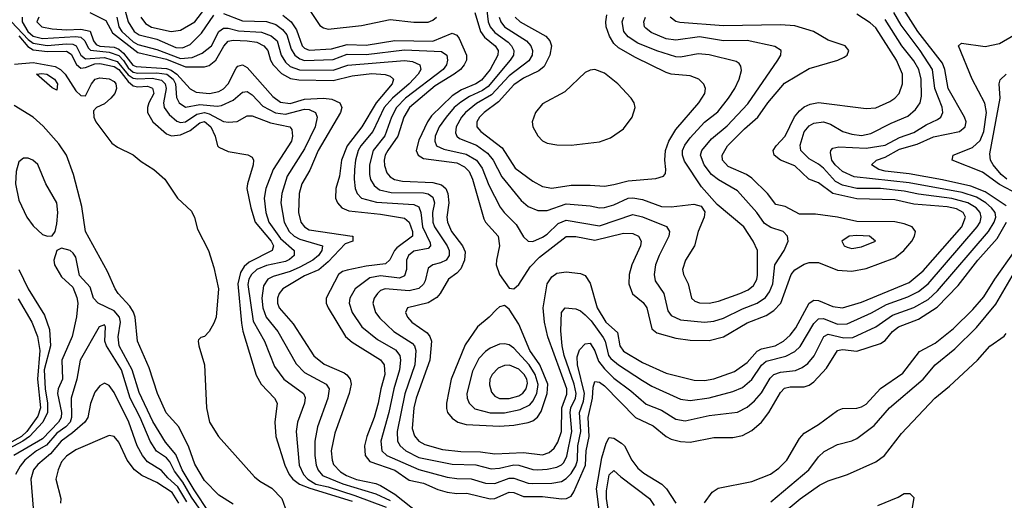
# Model space of a CAD drawing. Header units: inches. Extents: x 1308407 to 1441228, y 959628 to 1036311.
# Tile 141 of 256: x 1325274 to 1329410, y 1007282 to 1009299. Entities that reach past the tile are written whole.
import ezdxf

# ---------------------------------------------------------------- set-up
doc = ezdxf.new("R2010")
doc.units = ezdxf.units.IN
doc.header["$MEASUREMENT"] = 0
doc.layers.add('B3020', color=7, linetype='Continuous')

msp = doc.modelspace()

# ---------------------------------------------------------------- linework, layer by layer
at = {"layer": 'B3020', "color": 5}
for points, elevation in [([(1325702.3, 1009390), (1325729.9, 1009289.9), (1325755.3, 1009250), (1325776.1, 1009236.1), (1325850, 1009217.4), (1325930, 1009182.1), (1325958.2, 1009181.8), (1325990, 1009195.6), (1326037.5, 1009242.5), (1326090, 1009318.6)], 2860), ([(1325782.7, 1009310), (1325802.8, 1009282.8), (1325827.9, 1009267.9), (1325909.6, 1009250.4), (1325950, 1009255.7), (1326010, 1009290.1), (1326070, 1009368.3)], 2880), ([(1326484.6, 1009350), (1326535.1, 1009275.1), (1326550, 1009264.6), (1326570, 1009259.7), (1326710, 1009274.9), (1326830, 1009300.5), (1326928.9, 1009288.9), (1326990, 1009289.4), (1327010, 1009297.7), (1327024.4, 1009310)], 2920), ([(1327234.2, 1009350), (1327241.6, 1009290), (1327249.6, 1009269.6), (1327270, 1009245.7), (1327325.4, 1009205.4), (1327340.4, 1009190), (1327350.1, 1009170), (1327347.6, 1009150), (1327333.8, 1009130), (1327241.4, 1009018.6), (1327218.4, 1009001.6), (1327163.7, 1008976.3), (1327126.6, 1008953.4), (1327099.6, 1008930), (1327064.8, 1008890), (1327036.5, 1008850), (1327019.7, 1008810), (1327017.5, 1008790), (1327025.3, 1008770), (1327056.2, 1008756.2), (1327150, 1008735.5), (1327192.3, 1008710), (1327216.5, 1008676.5), (1327244.1, 1008604.1), (1327292.8, 1008512.8), (1327309.5, 1008489.5), (1327359.1, 1008439.1), (1327390, 1008387.6), (1327410, 1008369.3), (1327430, 1008368.9), (1327470, 1008385.8), (1327490, 1008399.1), (1327536.5, 1008443.5), (1327570, 1008457.5), (1327710, 1008433.9), (1327850, 1008481), (1327890, 1008472.2), (1327991.2, 1008431.2), (1328003.2, 1008410), (1328000.4, 1008390), (1327960.1, 1008310), (1327945.5, 1008270), (1327939.1, 1008230), (1327943.3, 1008203.3), (1327980.4, 1008150), (1327997.3, 1008077.3), (1328010, 1008058.1), (1328050, 1008039.7), (1328150, 1008029.7), (1328190, 1008033.9), (1328230, 1008046.2), (1328310, 1008085.9), (1328372, 1008110), (1328406.4, 1008133.6), (1328423.2, 1008156.8), (1328437.9, 1008190), (1328445.9, 1008270), (1328485.2, 1008330), (1328502.2, 1008370), (1328499.4, 1008390), (1328481.5, 1008410), (1328430, 1008426.5), (1328403.1, 1008443.1), (1328369.9, 1008489.9), (1328290, 1008580.4), (1328210, 1008626.5), (1328180.1, 1008650), (1328148.8, 1008690), (1328133.8, 1008730), (1328139.7, 1008750), (1328180.7, 1008799.3), (1328245.7, 1008854.3), (1328333.4, 1008946.6), (1328458.8, 1009130), (1328470.9, 1009150), (1328472.8, 1009170), (1328446.2, 1009186.2), (1328330, 1009211.8), (1328230, 1009211.2), (1328130, 1009226.8), (1328030, 1009212.7), (1327990, 1009218.7), (1327926.1, 1009246.1), (1327903.7, 1009263.7), (1327898.1, 1009270), (1327895.4, 1009290), (1327902.2, 1009310)], 2940), ([(1329417.7, 1008517.7), (1329330, 1008577.4), (1329270, 1008601), (1329150, 1008626.7), (1329010, 1008651.6), (1328910, 1008663.1), (1328882.9, 1008670), (1328852.7, 1008690), (1328872.9, 1008710), (1328910, 1008722.2), (1328970, 1008756.1), (1329043.6, 1008776.4), (1329113.1, 1008806.9), (1329221.8, 1008830), (1329246.4, 1008850), (1329249.9, 1008870), (1329243.6, 1008890), (1329173.9, 1009010), (1329160.3, 1009090), (1329150, 1009116.4), (1329046.6, 1009250), (1328978.1, 1009358.1)], 2820), ([(1325284.7, 1009310), (1325284.3, 1009290), (1325308.5, 1009250), (1325330.6, 1009230), (1325370, 1009220.4), (1325508.3, 1009228.3), (1325530, 1009225.3), (1325548, 1009210), (1325561.3, 1009181.3), (1325571, 1009171), (1325650, 1009162.6), (1325690, 1009148.7), (1325710, 1009128), (1325730, 1009097.3), (1325750, 1009079.7), (1325770, 1009075.1), (1325850, 1009076.7), (1325891.6, 1009070), (1325917.9, 1009050), (1325928.1, 1009030), (1325933.1, 1008973.1), (1325944.2, 1008950), (1325970, 1008932.3), (1326030, 1008943.7), (1326103.5, 1008936.5), (1326121.2, 1008938.8), (1326170, 1008961.8), (1326210, 1008995.3), (1326230, 1008997.5), (1326250, 1008984.3), (1326295.6, 1008935.6), (1326349, 1008909), (1326390, 1008902.8), (1326470, 1008923.2), (1326490, 1008922.4), (1326516.6, 1008910), (1326523.8, 1008890), (1326515.3, 1008850), (1326470, 1008756.7), (1326397.4, 1008642.6), (1326374.7, 1008570), (1326370.5, 1008530), (1326385.1, 1008450), (1326406.1, 1008410), (1326426.9, 1008390), (1326450, 1008378.2), (1326545.8, 1008350), (1326543.6, 1008330), (1326529.6, 1008310), (1326505.9, 1008290), (1326450, 1008260.4), (1326410, 1008241.7), (1326338.7, 1008221.3), (1326316.2, 1008210), (1326297.5, 1008182.5), (1326290.9, 1008130), (1326295, 1008090), (1326309.4, 1008050), (1326358.8, 1007990), (1326434.9, 1007854.9), (1326470, 1007817.7), (1326561.7, 1007770), (1326574.3, 1007750), (1326568.8, 1007710), (1326524.8, 1007590), (1326513.3, 1007530), (1326514, 1007470), (1326519.9, 1007430), (1326528.3, 1007408.3), (1326545.7, 1007385.7), (1326630.8, 1007350.8), (1326770, 1007308.8), (1326830, 1007280.4)], 2760), ([(1325354.3, 1009310), (1325346.4, 1009290), (1325367.2, 1009270), (1325410, 1009260.4), (1325470, 1009256.1), (1325530, 1009260), (1325570, 1009250.5), (1325584.1, 1009210), (1325595.6, 1009195.6), (1325610, 1009188.6), (1325670, 1009184.6), (1325690, 1009176.1), (1325710, 1009159.4), (1325748.7, 1009108.7), (1325762.7, 1009102.7), (1325890, 1009093.8), (1325910, 1009087.2), (1325934.1, 1009070), (1325990, 1009009.6), (1326014.5, 1008994.5), (1326070.9, 1008989.1), (1326110, 1008998.2), (1326130, 1009009.4), (1326150, 1009030.1), (1326183.6, 1009096.4), (1326190, 1009103.6), (1326210, 1009109.7), (1326230, 1009098.7), (1326337, 1008977), (1326370, 1008953.6), (1326410, 1008947.7), (1326470, 1008965.9), (1326549.6, 1008969.6), (1326585.1, 1008965.1), (1326618.2, 1008950), (1326626.6, 1008930), (1326622, 1008910), (1326528.2, 1008750), (1326492.3, 1008667.7), (1326458.8, 1008610), (1326447.9, 1008570), (1326445.4, 1008490), (1326455.5, 1008450), (1326469.6, 1008429.6), (1326490, 1008417.2), (1326670, 1008391.3), (1326673.4, 1008390), (1326673, 1008370), (1326641.4, 1008358.6), (1326570, 1008283), (1326530, 1008249.5), (1326470, 1008224.2), (1326378.8, 1008170), (1326363.3, 1008150), (1326356.6, 1008130), (1326356.9, 1008110), (1326364.2, 1008090), (1326422.1, 1008022.1), (1326510, 1007888.4), (1326552.9, 1007852.9), (1326636.8, 1007816.8), (1326648.6, 1007808.6), (1326662.3, 1007790), (1326665.7, 1007770), (1326657.4, 1007730), (1326597, 1007563), (1326582.6, 1007490), (1326585.8, 1007450), (1326592.2, 1007432.2), (1326621.9, 1007401.9), (1326646.5, 1007386.5), (1326689, 1007369), (1326770, 1007352.8), (1326790, 1007344), (1326850, 1007307.5), (1326950, 1007227.6)], 2780), ([(1325569.1, 1009330), (1325636.2, 1009296.2), (1325664.1, 1009244.1), (1325770, 1009162), (1325890, 1009134), (1325970, 1009102.1), (1326050, 1009101), (1326070, 1009106.4), (1326098.3, 1009130), (1326131.3, 1009188.7), (1326150, 1009209.8), (1326170, 1009212.9), (1326230, 1009210), (1326270, 1009204.4), (1326299.9, 1009190), (1326316.3, 1009170), (1326327.5, 1009130), (1326339, 1009110), (1326374, 1009074), (1326412, 1009052), (1326447, 1009047), (1326590, 1009043.4), (1326670, 1009064.2), (1326753.2, 1009073.2), (1326809.7, 1009069.7), (1326830, 1009062.8), (1326844.1, 1009050), (1326838.2, 1009030), (1326771.3, 1008950), (1326710.9, 1008849.1), (1326650, 1008769.9), (1326626.2, 1008710), (1326617.1, 1008642.9), (1326601.6, 1008590), (1326600.3, 1008550), (1326609.1, 1008530), (1326627.5, 1008510), (1326656.3, 1008496.3), (1326790, 1008483.2), (1326890, 1008465.8), (1326910, 1008450), (1326924.5, 1008410), (1326924.6, 1008390), (1326858.6, 1008341.4), (1326848.5, 1008330), (1326829.3, 1008290.7), (1326810, 1008274.7), (1326730, 1008264.6), (1326650, 1008247.8), (1326630, 1008241.9), (1326612.7, 1008230), (1326561, 1008130), (1326561.6, 1008110), (1326569.1, 1008090), (1326643.1, 1007970), (1326670, 1007945.4), (1326790, 1007871.8), (1326805.5, 1007850), (1326807.2, 1007810), (1326790.3, 1007750), (1326779.9, 1007690), (1326762.9, 1007630), (1326731.7, 1007550), (1326722.9, 1007510), (1326725.2, 1007470), (1326744.4, 1007444.4), (1326850, 1007407.9), (1326910, 1007366.5), (1326970, 1007354.4), (1327030, 1007327), (1327070, 1007315.4), (1327110, 1007310.7), (1327151.9, 1007311.9), (1327250, 1007287.6), (1327270, 1007289.8), (1327330, 1007316.5), (1327350, 1007314.1), (1327390, 1007297.5), (1327470, 1007298.5), (1327550, 1007288.2), (1327570.3, 1007289.7), (1327590, 1007299.8), (1327602.2, 1007317.8), (1327650.4, 1007429.6), (1327653.4, 1007490), (1327665.9, 1007550), (1327661.8, 1007630), (1327680.4, 1007710), (1327683, 1007757), (1327690, 1007780.2), (1327710, 1007777.4), (1327730, 1007761.8), (1327860.7, 1007630), (1327934.7, 1007594.7), (1327989.1, 1007549.1), (1328010, 1007538.9), (1328050, 1007528.1), (1328090, 1007526.5), (1328190, 1007544.8), (1328270, 1007545.2), (1328310, 1007553.8), (1328350, 1007574.7), (1328390, 1007609.5), (1328420.4, 1007650), (1328470, 1007734.8), (1328487.3, 1007752.7), (1328510, 1007758.5), (1328570, 1007757.7), (1328590, 1007764.6), (1328610, 1007779.8), (1328663.3, 1007836.7), (1328709.4, 1007910.6), (1328730, 1007914.2), (1328790, 1007907.2), (1328890, 1007940.1), (1328910, 1007952.5), (1328940.7, 1007990), (1328966.1, 1008010), (1329050, 1008042.7), (1329127.5, 1008092.5), (1329216.7, 1008183.3), (1329299, 1008290), (1329379.6, 1008380.4), (1329419.6, 1008450)], 2820), ([(1325682.5, 1009310), (1325689.8, 1009270), (1325702.8, 1009250), (1325750, 1009206.9), (1325770, 1009195.8), (1325850, 1009174.5), (1325950, 1009136.8), (1325998.9, 1009141.1), (1326041, 1009159), (1326080.1, 1009190), (1326110.4, 1009249.6), (1326130, 1009263.4), (1326150, 1009264.1), (1326192.7, 1009252.7), (1326290, 1009247.6), (1326330, 1009231.5), (1326355.1, 1009210), (1326372.2, 1009150), (1326390, 1009120.3), (1326410, 1009103), (1326449.2, 1009089.2), (1326590, 1009087.6), (1326651.9, 1009108.1), (1326890, 1009127.9), (1326924.3, 1009124.3), (1326955.1, 1009110), (1326958.8, 1009090), (1326947.9, 1009070), (1326909.4, 1009030), (1326839.8, 1008970), (1326805.2, 1008930), (1326757.6, 1008830), (1326707.2, 1008770), (1326696.3, 1008750), (1326684.6, 1008710), (1326680.2, 1008670), (1326678.5, 1008630), (1326683.8, 1008590), (1326691.1, 1008570), (1326710.1, 1008550.1), (1326772.7, 1008532.7), (1326930, 1008523.2), (1326950, 1008513.5), (1326958.9, 1008490), (1326966.5, 1008430), (1326997.8, 1008362.2), (1326999, 1008350), (1326990, 1008338.8), (1326930, 1008327.1), (1326906.9, 1008310), (1326898.5, 1008290), (1326898.3, 1008250), (1326890, 1008224.6), (1326870, 1008214.7), (1326790, 1008223.8), (1326744.9, 1008215.1), (1326682.6, 1008170), (1326660.4, 1008130), (1326658.4, 1008110), (1326670.6, 1008070), (1326711.7, 1008010), (1326777.2, 1007957.2), (1326852.9, 1007912.9), (1326870.1, 1007890), (1326873.4, 1007870), (1326869.7, 1007829.7), (1326845.1, 1007750), (1326825, 1007650), (1326790.4, 1007530), (1326795.2, 1007490), (1326816.2, 1007470), (1326950, 1007410.8), (1327070, 1007378.7), (1327110, 1007373.1), (1327170, 1007372.5), (1327230, 1007353.6), (1327270, 1007352.5), (1327330, 1007374.1), (1327350, 1007375.4), (1327410, 1007354.1), (1327430, 1007351.8), (1327510, 1007353.3), (1327550, 1007360.9), (1327570, 1007372.9), (1327590, 1007394.4), (1327610, 1007426.1), (1327616.6, 1007450), (1327618.8, 1007510), (1327630.8, 1007570), (1327624.9, 1007650), (1327642.4, 1007697.6), (1327646.4, 1007730), (1327617.2, 1007850), (1327615.8, 1007884.2), (1327626.2, 1007913.9), (1327650, 1007939), (1327670, 1007940.9), (1327689.7, 1007909.7), (1327706, 1007866), (1327730, 1007834.2), (1327770, 1007794.7), (1327841.4, 1007741.4), (1327905.1, 1007685.1), (1327970, 1007660.1), (1328030, 1007622.4), (1328070, 1007615.4), (1328170, 1007638), (1328290, 1007652.1), (1328330, 1007672.7), (1328360.3, 1007699.7), (1328390, 1007732.9), (1328425.9, 1007794.1), (1328441.8, 1007810), (1328470, 1007820.1), (1328533.1, 1007826.9), (1328561.3, 1007838.7), (1328584.5, 1007855.5), (1328611.8, 1007888.2), (1328651.9, 1007970), (1328670, 1007978.9), (1328736.4, 1007963.6), (1328774.2, 1007965.8), (1328870, 1008010.1), (1328940.9, 1008059.1), (1329030, 1008091.2), (1329090, 1008125.3), (1329130, 1008161.3), (1329343.5, 1008410), (1329367.8, 1008450), (1329374.4, 1008470), (1329372.4, 1008490), (1329357.1, 1008510), (1329333.2, 1008530), (1329294, 1008554), (1329233.3, 1008573.3), (1329010, 1008614.8), (1328779.7, 1008639.7), (1328730, 1008661.4), (1328699.2, 1008690), (1328686.3, 1008710), (1328680, 1008740), (1328680.9, 1008750), (1328690, 1008759.6), (1328715.1, 1008764.9), (1328830, 1008759.4), (1328910, 1008772.7), (1328970, 1008804.8), (1329030, 1008825.8), (1329082.2, 1008857.8), (1329130, 1008880.4), (1329143.7, 1008890), (1329151.4, 1008910), (1329148.6, 1008931.4), (1329118.8, 1009010), (1329108.6, 1009090), (1329057, 1009170), (1328976.7, 1009276.7), (1328946.8, 1009330)], 2840), ([(1326130, 1009325.9), (1326210, 1009294.6), (1326310, 1009291.2), (1326350, 1009278.6), (1326377.8, 1009257.8), (1326395.9, 1009235.9), (1326414.9, 1009174.9), (1326429.4, 1009150), (1326450, 1009134.4), (1326470, 1009128.4), (1326590, 1009132.3), (1326650, 1009153.9), (1326730, 1009153.3), (1326890, 1009173.2), (1327045.5, 1009165.5), (1327068.8, 1009150), (1327071.3, 1009130), (1327066.9, 1009110), (1327053.4, 1009090), (1326894.4, 1008970), (1326857, 1008930), (1326835.3, 1008890), (1326808.2, 1008811.8), (1326759.1, 1008750), (1326744, 1008690), (1326743.5, 1008650), (1326748.1, 1008628.1), (1326763.1, 1008603.1), (1326785.6, 1008585.6), (1326834, 1008574), (1326970, 1008573), (1326990, 1008569), (1327010, 1008554.7), (1327016.8, 1008530), (1327008.5, 1008490), (1327008.9, 1008448.9), (1327015.9, 1008430), (1327069.7, 1008350), (1327077.8, 1008330), (1327078.2, 1008310), (1327066.1, 1008290), (1327041.7, 1008278.3), (1327009, 1008270), (1326990, 1008256.8), (1326977.1, 1008202.9), (1326970, 1008188.7), (1326950, 1008170.4), (1326910, 1008160.9), (1326808.9, 1008170), (1326790, 1008162.1), (1326776.4, 1008150), (1326763.1, 1008130), (1326757.8, 1008110), (1326769.1, 1008070), (1326786.3, 1008046.3), (1326845.7, 1007990), (1326922, 1007942), (1326932, 1007930), (1326937.5, 1007910), (1326933.9, 1007850), (1326891.3, 1007728.7), (1326859.9, 1007570), (1326860.3, 1007530), (1326871.6, 1007510), (1326895.4, 1007490), (1326950, 1007462), (1327090, 1007433.7), (1327190, 1007430.3), (1327254.4, 1007414.4), (1327290, 1007417.3), (1327350, 1007430.3), (1327370, 1007429.8), (1327430, 1007411.6), (1327450, 1007409.8), (1327490, 1007412), (1327530, 1007421.5), (1327549.4, 1007430.6), (1327559.3, 1007440.7), (1327572.9, 1007467.1), (1327593.8, 1007570), (1327585.9, 1007650), (1327589.8, 1007670), (1327608.9, 1007710), (1327611.4, 1007730), (1327603.3, 1007770), (1327560.8, 1007890), (1327552.4, 1007930), (1327546.8, 1007993.2), (1327549.3, 1008070), (1327565.6, 1008090), (1327610, 1008085), (1327630, 1008076.6), (1327650, 1008060.8), (1327674.8, 1008034.8), (1327724.8, 1007964.8), (1327733.3, 1007950), (1327747.5, 1007890), (1327757.4, 1007877.4), (1327790, 1007850.4), (1327890, 1007784.3), (1327930, 1007760.7), (1328050, 1007706.1), (1328090, 1007701.1), (1328170, 1007711.5), (1328270, 1007739), (1328310, 1007755.5), (1328350, 1007789.1), (1328390, 1007849.6), (1328410, 1007865.4), (1328492.7, 1007887.3), (1328530, 1007905.8), (1328552.1, 1007927.9), (1328610, 1008024.6), (1328630, 1008043.7), (1328650, 1008044.7), (1328710, 1008021.5), (1328750, 1008022.4), (1328851.8, 1008068.2), (1328915.7, 1008104.3), (1329004.5, 1008135.5), (1329050, 1008158.5), (1329090, 1008190.1), (1329296, 1008430), (1329308.2, 1008450), (1329312.8, 1008470), (1329308.7, 1008490), (1329292, 1008510), (1329257.3, 1008530), (1329190, 1008548.3), (1329050, 1008566.4), (1328990, 1008579.7), (1328890, 1008590.2), (1328791.3, 1008591.3), (1328730, 1008605.1), (1328700.5, 1008620.5), (1328650, 1008675.4), (1328630, 1008692.2), (1328590, 1008715), (1328554.8, 1008750), (1328552.2, 1008772.2), (1328570, 1008828.2), (1328590, 1008853.1), (1328610, 1008865.1), (1328650.8, 1008870.8), (1328680.5, 1008860.5), (1328731.2, 1008830), (1328770, 1008818.2), (1328810, 1008812.9), (1328850, 1008821.3), (1328934.5, 1008865.5), (1329005.2, 1008894.8), (1329037.8, 1008922.2), (1329056.4, 1008950), (1329061.8, 1008978.2), (1329060.8, 1009050), (1329050.6, 1009090), (1329030, 1009126.7), (1328980.2, 1009190), (1328910, 1009299.5)], 2860), ([(1326378.8, 1009318.8), (1326414.6, 1009290), (1326436.6, 1009256.6), (1326461.1, 1009190), (1326470, 1009180.1), (1326490, 1009170.9), (1326583.4, 1009176.6), (1326650, 1009195.7), (1326730, 1009192.1), (1326850, 1009211.7), (1327010, 1009209.6), (1327090, 1009243.1), (1327110, 1009234.1), (1327119.7, 1009219.7), (1327150.7, 1009150), (1327150.4, 1009130), (1327141.5, 1009110), (1327125.1, 1009090), (1327099.6, 1009070), (1327018.8, 1009021.2), (1326911.9, 1008930), (1326887.7, 1008890), (1326862.1, 1008810), (1326820.1, 1008750), (1326809.5, 1008730), (1326805.5, 1008710), (1326806.6, 1008686.6), (1326816.6, 1008656.6), (1326830, 1008639.6), (1326848, 1008628), (1326881.5, 1008621.5), (1327010, 1008616), (1327046, 1008606), (1327064.5, 1008590), (1327072.1, 1008570), (1327076.5, 1008530), (1327068.3, 1008470), (1327070.7, 1008450), (1327087.6, 1008410), (1327133.4, 1008350), (1327145.1, 1008325.1), (1327142.1, 1008290), (1327126.8, 1008253.2), (1327110, 1008235), (1327074.6, 1008210), (1327040.6, 1008150), (1327026.6, 1008133.4), (1326990, 1008111.1), (1326903.6, 1008090), (1326894.5, 1008070), (1326902.3, 1008050), (1326920.5, 1008030), (1326985.2, 1007985.2), (1326996.9, 1007970), (1327003.2, 1007950), (1326997.3, 1007870), (1326938.8, 1007710), (1326929.5, 1007670), (1326922.6, 1007582.6), (1326931.8, 1007551.8), (1326950, 1007530.6), (1326976.4, 1007516.4), (1327050, 1007495.7), (1327126.7, 1007486.7), (1327210, 1007485.2), (1327270, 1007476.9), (1327390, 1007482.3), (1327470, 1007472.7), (1327497.8, 1007482.2), (1327519.5, 1007500.5), (1327534.2, 1007525.8), (1327549.7, 1007570), (1327550.9, 1007670), (1327572.2, 1007727.8), (1327572.7, 1007750), (1327492.1, 1007967.9), (1327477.9, 1008030), (1327472.4, 1008090), (1327489.9, 1008190), (1327510, 1008220.1), (1327530, 1008235.5), (1327570, 1008240.4), (1327630, 1008233.2), (1327650, 1008225), (1327670, 1008193.8), (1327699.7, 1008090), (1327735.5, 1008030), (1327785.6, 1007985.6), (1327795.5, 1007930), (1327810, 1007907.4), (1327890, 1007859.7), (1327990, 1007816.2), (1328106.7, 1007786.7), (1328150, 1007784.1), (1328190, 1007792.1), (1328277.2, 1007822.8), (1328330, 1007860.8), (1328371.7, 1007908.3), (1328390, 1007917), (1328448.2, 1007930), (1328482.2, 1007950), (1328510, 1007975.5), (1328533.8, 1008006.2), (1328590, 1008109), (1328610, 1008121.9), (1328630, 1008121), (1328690, 1008095.3), (1328730, 1008089.3), (1328810, 1008113.7), (1329010, 1008196.2), (1329070, 1008245.5), (1329231.5, 1008430), (1329247.8, 1008470), (1329237.8, 1008490), (1329210, 1008505), (1329170, 1008513.3), (1329030, 1008525.4), (1328950, 1008543.1), (1328790, 1008547.5), (1328690, 1008570), (1328630, 1008614.7), (1328588.6, 1008630), (1328530, 1008685.4), (1328469.7, 1008709.7), (1328443.8, 1008730), (1328439, 1008750), (1328451.6, 1008770), (1328489.2, 1008810.8), (1328528.9, 1008891.1), (1328550, 1008917.2), (1328570, 1008933.2), (1328595.1, 1008944.9), (1328630, 1008951.4), (1328830, 1008927.1), (1328871, 1008929), (1328930, 1008956), (1328950.6, 1008970), (1328968.5, 1008990), (1328983.1, 1009030), (1328982.4, 1009070), (1328957.3, 1009130), (1328870, 1009264.9), (1328846, 1009286), (1328790, 1009322.4)], 2880), ([(1327186.3, 1009330), (1327209.2, 1009249.2), (1327226.4, 1009226.4), (1327271.7, 1009190), (1327284, 1009170), (1327282.3, 1009150), (1327249.6, 1009090), (1327214, 1009046), (1327190.3, 1009029.7), (1327130, 1009004.7), (1327090, 1008979.9), (1327004.2, 1008895.8), (1326987, 1008870), (1326950, 1008793.2), (1326939.2, 1008750), (1326947.8, 1008730), (1326970, 1008716.5), (1327110, 1008697.8), (1327142.1, 1008682.1), (1327161.7, 1008661.7), (1327176.1, 1008630), (1327223.7, 1008463.7), (1327230.7, 1008450), (1327284.2, 1008390), (1327289.7, 1008350), (1327276.3, 1008290), (1327276, 1008270), (1327290, 1008230.3), (1327330, 1008172), (1327350, 1008170.2), (1327370, 1008188.3), (1327418.7, 1008261.3), (1327458.1, 1008301.9), (1327570, 1008388.6), (1327610, 1008389.8), (1327690, 1008373.3), (1327810, 1008402.7), (1327850, 1008402.1), (1327873.9, 1008390), (1327884.7, 1008370), (1327881.9, 1008350), (1327845.2, 1008270), (1327834.7, 1008230), (1327833, 1008190), (1327848.5, 1008148.5), (1327892.6, 1008112.6), (1327908.6, 1008090), (1327930, 1008001.7), (1327950, 1007985.5), (1328030, 1007962.1), (1328090, 1007953.6), (1328170, 1007952.6), (1328230, 1007968), (1328330, 1008027.2), (1328410, 1008058.1), (1328441.7, 1008078.3), (1328471.3, 1008110), (1328514.3, 1008230), (1328530.5, 1008249.5), (1328570, 1008273.3), (1328590, 1008280.1), (1328630, 1008279.7), (1328710, 1008248.2), (1328770, 1008244.2), (1328830, 1008254.9), (1328950, 1008300.3), (1328988.4, 1008330), (1329022.3, 1008370), (1329033.3, 1008390), (1329036.7, 1008410), (1329022.7, 1008430), (1328990, 1008442.9), (1328950, 1008450.9), (1328790, 1008452.3), (1328710, 1008470.2), (1328616.8, 1008483.2), (1328550, 1008482.7), (1328490, 1008514.8), (1328450, 1008523.6), (1328414.8, 1008570), (1328350, 1008633.5), (1328327.4, 1008650), (1328250, 1008683.5), (1328226.3, 1008710), (1328225.6, 1008730), (1328246.7, 1008770), (1328318.4, 1008841.6), (1328375.2, 1008890), (1328416.2, 1008950), (1328486.5, 1009033.5), (1328590, 1009095.1), (1328710.5, 1009129.5), (1328737.6, 1009142.4), (1328749.7, 1009150), (1328756.4, 1009170), (1328741.1, 1009190), (1328670, 1009213.6), (1328608.7, 1009250), (1328530, 1009273), (1328470, 1009277.2), (1328230, 1009273.1), (1328047.7, 1009287.7), (1328030, 1009291.3), (1328006.3, 1009310)], 2920), ([(1327288.7, 1009310), (1327294.5, 1009290), (1327310.9, 1009270), (1327402.7, 1009210), (1327421, 1009190), (1327428.4, 1009170), (1327426.5, 1009150), (1327412.8, 1009127.2), (1327330, 1009064.2), (1327256.3, 1008983.7), (1327192.4, 1008947.6), (1327146, 1008910), (1327129.4, 1008890), (1327107.1, 1008850), (1327104.4, 1008824.4), (1327109.6, 1008810), (1327121.1, 1008801.1), (1327192.6, 1008772.6), (1327239.1, 1008739.1), (1327262.6, 1008710), (1327299.5, 1008639.5), (1327380.3, 1008540.3), (1327410, 1008515.7), (1327450, 1008497.7), (1327490, 1008498.9), (1327570, 1008526.2), (1327670, 1008517.4), (1327710, 1008509.3), (1327730, 1008510.5), (1327770, 1008521.6), (1327830, 1008549.7), (1327850, 1008551.1), (1327890, 1008544.8), (1327970, 1008514.7), (1328010, 1008513.8), (1328105.2, 1008525.2), (1328136.6, 1008516.6), (1328152.4, 1008492.4), (1328149.3, 1008470), (1328123.5, 1008410), (1328109.3, 1008350), (1328070.8, 1008290), (1328058.9, 1008250), (1328062.1, 1008230), (1328082, 1008190), (1328095.4, 1008130), (1328110, 1008118.4), (1328130, 1008111.3), (1328170, 1008109.7), (1328210, 1008117.4), (1328299.8, 1008150), (1328334.1, 1008165.9), (1328356.4, 1008183.6), (1328371, 1008209), (1328373.7, 1008226.3), (1328373.1, 1008330), (1328355.3, 1008370), (1328316.1, 1008430), (1328203.4, 1008523.4), (1328137.5, 1008597.5), (1328066.1, 1008706.1), (1328058, 1008730), (1328058.7, 1008750), (1328067.5, 1008772.5), (1328090, 1008803.4), (1328151.3, 1008868.7), (1328206.9, 1008913.1), (1328251.4, 1008970), (1328277.7, 1009010), (1328296.9, 1009050), (1328305.6, 1009085.6), (1328303.6, 1009103.6), (1328295.9, 1009115.9), (1328283.4, 1009123.4), (1328170, 1009152.1), (1328123.5, 1009156.5), (1328050, 1009142.3), (1328030, 1009143.4), (1327950, 1009168), (1327870, 1009201.3), (1327830, 1009226.7), (1327812, 1009250), (1327805.1, 1009290), (1327811.3, 1009310)], 2960), ([(1327355.7, 1009310), (1327375.6, 1009290), (1327483.5, 1009230), (1327501.1, 1009210), (1327507.6, 1009190), (1327500.6, 1009150), (1327476.8, 1009103.2), (1327455.2, 1009084.8), (1327390, 1009054.4), (1327350, 1009026.4), (1327285.8, 1008954.2), (1327224.5, 1008910), (1327205.3, 1008890), (1327194.5, 1008870), (1327193.6, 1008850), (1327210.8, 1008830), (1327300.8, 1008760.8), (1327355.4, 1008675.4), (1327430, 1008621), (1327470, 1008598.8), (1327510, 1008592.4), (1327590, 1008604.3), (1327670, 1008605), (1327730, 1008599.9), (1327770, 1008607.4), (1327830, 1008623.4), (1327946.9, 1008633.1), (1327978.2, 1008641.9), (1327986.7, 1008653.3), (1327988.1, 1008670), (1327983.9, 1008710), (1327986.3, 1008750), (1328000.9, 1008790), (1328030, 1008838.4), (1328126.9, 1008950), (1328152.5, 1008990), (1328154.3, 1009010), (1328148.5, 1009028.5), (1328126.9, 1009050), (1328090, 1009063.8), (1328011.3, 1009071.3), (1327990, 1009077.8), (1327860.7, 1009140.7), (1327790, 1009181.2), (1327770, 1009199.5), (1327750.9, 1009230), (1327737.7, 1009270), (1327735.8, 1009290), (1327739.9, 1009320.1)], 2980), ([(1325239.7, 1009290), (1325310, 1009216.2), (1325330, 1009200.8), (1325388.6, 1009191.4), (1325470, 1009198.4), (1325496.3, 1009196.3), (1325511.4, 1009190), (1325530.9, 1009150.9), (1325550, 1009135.2), (1325630, 1009140.3), (1325683.5, 1009123.5), (1325730, 1009068.4), (1325750, 1009054.1), (1325770, 1009050.4), (1325830, 1009054.1), (1325870, 1009044.8), (1325885, 1009030), (1325888.5, 1009010), (1325877.2, 1008950), (1325880.7, 1008930), (1325901.8, 1008901.8), (1325933.8, 1008873.8), (1325950, 1008868.3), (1325970, 1008870.8), (1326017.4, 1008902.6), (1326050, 1008910.4), (1326070, 1008904.8), (1326130, 1008872), (1326150.4, 1008869.6), (1326187.6, 1008872.4), (1326230, 1008895.7), (1326250, 1008895.4), (1326326.9, 1008866.9), (1326409.1, 1008850), (1326417.7, 1008837.7), (1326420.5, 1008810), (1326415.9, 1008790), (1326338.2, 1008670), (1326307.3, 1008590), (1326300.6, 1008550), (1326308, 1008490), (1326320.1, 1008450), (1326370, 1008380.3), (1326427, 1008330), (1326427.5, 1008310), (1326407.3, 1008292.7), (1326390, 1008284.9), (1326310, 1008268), (1326270, 1008250.2), (1326248, 1008230), (1326236.8, 1008210), (1326232.1, 1008187.9), (1326254.4, 1008034.4), (1326301.6, 1007950), (1326343.9, 1007843.9), (1326383.6, 1007790), (1326466.1, 1007730), (1326473, 1007713), (1326470.6, 1007690), (1326440.6, 1007610), (1326434.7, 1007570), (1326447.5, 1007430), (1326465.5, 1007390), (1326484.3, 1007370), (1326517.8, 1007350), (1326570, 1007338), (1326681.7, 1007301.7), (1326813, 1007253)], 2740), ([(1325270, 1009231.3), (1325307.3, 1009187.3), (1325330, 1009173.2), (1325390, 1009165.1), (1325470, 1009166.5), (1325490, 1009154.1), (1325511.8, 1009111.8), (1325530, 1009096.1), (1325550, 1009098.2), (1325590, 1009113.9), (1325610, 1009115.3), (1325670, 1009103.2), (1325690, 1009090.5), (1325730, 1009039.9), (1325750, 1009021.5), (1325770, 1009016.9), (1325810, 1009019.6), (1325832, 1009012), (1325837.4, 1008990), (1325816.4, 1008950), (1325810.1, 1008930), (1325810.8, 1008910), (1325833.3, 1008870), (1325890, 1008819.9), (1325911.7, 1008811.7), (1325950, 1008816.2), (1325990, 1008834.5), (1326030, 1008866.1), (1326050, 1008871.9), (1326077, 1008850), (1326094.4, 1008810), (1326104.1, 1008770), (1326110, 1008764.6), (1326150, 1008745.5), (1326231.7, 1008731.7), (1326250, 1008722.4), (1326255.6, 1008710), (1326254, 1008690), (1326230.1, 1008610), (1326228.5, 1008590), (1326244.1, 1008510), (1326263.4, 1008450), (1326330, 1008370), (1326339.5, 1008350), (1326335.1, 1008330), (1326238, 1008282), (1326217, 1008263), (1326201.7, 1008238.3), (1326189.9, 1008190), (1326205.3, 1008025.3), (1326211.4, 1007991.4), (1326267.7, 1007807.7), (1326288.8, 1007768.8), (1326344.2, 1007710), (1326354.8, 1007690), (1326345, 1007610), (1326350.5, 1007550), (1326387.2, 1007430), (1326405.6, 1007390), (1326420.7, 1007370), (1326449, 1007350), (1326492.4, 1007332.4), (1326670, 1007278.8)], 2720), ([(1329470, 1008565.2), (1329390, 1008607), (1329318.9, 1008658.9), (1329190.8, 1008710), (1329195.7, 1008730), (1329276.6, 1008763.4), (1329308.3, 1008791.7), (1329324.1, 1008830), (1329336.1, 1008910), (1329328.7, 1008948.7), (1329274.9, 1009050), (1329217.8, 1009190), (1329230, 1009201.1), (1329330, 1009187.4), (1329390, 1009199.9), (1329450, 1009235)], 2780), ([(1325252.4, 1009112.4), (1325330, 1009120), (1325422.7, 1009102.7), (1325445.1, 1009090), (1325464.2, 1009070), (1325510, 1009000.9), (1325530, 1008980.6), (1325550, 1008979.6), (1325575.9, 1009030), (1325591.2, 1009050), (1325610, 1009055.7), (1325650, 1009051), (1325670, 1009040.5), (1325678.3, 1009030), (1325680.4, 1009010), (1325672.9, 1008990), (1325657.2, 1008970), (1325630, 1008946.7), (1325596.5, 1008930), (1325583.4, 1008916.6), (1325584.6, 1008890), (1325594.2, 1008870), (1325661.1, 1008781.1), (1325684.3, 1008764.3), (1325750, 1008732.7), (1325784, 1008704), (1325837.8, 1008670), (1325883.5, 1008630), (1325936.5, 1008550), (1325995.6, 1008495.6), (1326008.6, 1008468.6), (1326020.1, 1008420.1), (1326067.1, 1008330), (1326090, 1008259.1), (1326108.3, 1008170), (1326098.6, 1008050), (1326090, 1008025.3), (1326070, 1007990.9), (1326050, 1007969.7), (1326034.7, 1007965.3), (1326024.4, 1007955.6), (1326024.2, 1007950), (1326026, 1007930), (1326050.2, 1007850), (1326058.4, 1007670), (1326070.9, 1007610), (1326109.6, 1007550), (1326260.7, 1007380.7), (1326282.2, 1007362.2), (1326332.9, 1007332.9), (1326375.1, 1007290), (1326389.4, 1007250.6)], 2680), ([(1329421.3, 1008630), (1329396.9, 1008650), (1329363.8, 1008690), (1329352.9, 1008710), (1329350, 1008736), (1329392.8, 1008970), (1329388.5, 1009030), (1329392.9, 1009047.1), (1329418.3, 1009070)], 2760), ([(1326170, 1007265.7), (1326110, 1007303.6), (1326050, 1007364.7), (1326010, 1007433.9), (1325984.9, 1007504.9), (1325942.1, 1007590), (1325889.3, 1007649.3), (1325852.5, 1007730), (1325818.3, 1007838.3), (1325768.3, 1007950), (1325758.8, 1008050), (1325751.8, 1008071.8), (1325736.9, 1008096.9), (1325687.4, 1008150), (1325674.5, 1008170), (1325642.9, 1008242.9), (1325550, 1008410), (1325534.5, 1008514.5), (1325499.1, 1008650), (1325470.7, 1008730.7), (1325437.9, 1008777.9), (1325372.6, 1008852.6), (1325330.6, 1008890.6), (1325250, 1008938.7)], 2680), ([(1326070, 1007230.4), (1326006.1, 1007326.1), (1325956.6, 1007410), (1325930, 1007474.2), (1325885.8, 1007525.8), (1325833.1, 1007613.1), (1325775, 1007735), (1325746.7, 1007830), (1325692.2, 1007930), (1325687.9, 1007967.9), (1325697.2, 1008030), (1325692.9, 1008050), (1325670, 1008076.8), (1325603.2, 1008110), (1325583.2, 1008130), (1325570, 1008176.1), (1325525.4, 1008225.4), (1325510, 1008302), (1325498.7, 1008318.7), (1325485.4, 1008330), (1325450, 1008340.7), (1325430.1, 1008329.9), (1325417, 1008290), (1325419.8, 1008270), (1325450, 1008219.7), (1325497.2, 1008177.2), (1325513.8, 1008133.8), (1325517.3, 1008110), (1325512.2, 1008052.2), (1325494, 1007970), (1325451.2, 1007870), (1325454.2, 1007790), (1325435.7, 1007750), (1325432.7, 1007730), (1325449.2, 1007650), (1325448.3, 1007630), (1325436.3, 1007610), (1325370, 1007540.1), (1325249.6, 1007470)], 2720), ([(1328150, 1007271), (1328183.4, 1007316.6), (1328207.5, 1007332.5), (1328350, 1007360.1), (1328428.4, 1007391.6), (1328463.1, 1007416.9), (1328495.9, 1007450), (1328550, 1007541), (1328570, 1007564.3), (1328630, 1007599.5), (1328710, 1007658.4), (1328730, 1007667.8), (1328790, 1007668.2), (1328810, 1007673.6), (1328830, 1007685.9), (1328890, 1007751.3), (1328984.1, 1007815.9), (1329053.9, 1007906.2), (1329119.1, 1007940.9), (1329197.1, 1008002.9), (1329277.7, 1008082.3), (1329323.8, 1008136.2), (1329370.6, 1008210), (1329456.5, 1008330)], 2780), ([(1328430, 1007275.9), (1328588.6, 1007410), (1328630, 1007464.5), (1328653.9, 1007486.1), (1328710, 1007516.6), (1328770, 1007531.5), (1328790, 1007541.6), (1328863.8, 1007596.2), (1328927.3, 1007670), (1329069.2, 1007790), (1329119.5, 1007850), (1329202.5, 1007917.5), (1329293.2, 1008006.8), (1329374.5, 1008105.5), (1329492.9, 1008307.1)], 2760), ([(1325270.7, 1008250.7), (1325309, 1008169), (1325378.4, 1008058.4), (1325398.3, 1007998.3), (1325403.2, 1007930), (1325377.2, 1007830), (1325380.8, 1007750), (1325391, 1007689), (1325390.2, 1007650), (1325371.3, 1007610), (1325315.2, 1007550), (1325286.6, 1007530), (1325183.8, 1007476.2)], 2680), ([(1325266.9, 1008126.9), (1325324.4, 1008030), (1325348.7, 1007970), (1325358.1, 1007910), (1325348.5, 1007790), (1325361.6, 1007670), (1325350, 1007634.8), (1325304, 1007570), (1325281.7, 1007550), (1325183.4, 1007496.6)], 2660), ([(1326082.6, 1007170), (1325995.7, 1007295.7), (1325958.6, 1007358.6), (1325924.1, 1007404.1), (1325904, 1007444), (1325890, 1007459.5), (1325848.1, 1007488.1), (1325822.2, 1007530), (1325779.4, 1007630), (1325737.9, 1007710), (1325701.7, 1007830), (1325638.2, 1007930), (1325632, 1007950), (1325634.6, 1008010), (1325630, 1008018.9), (1325607.3, 1008010), (1325527.9, 1007870), (1325514.4, 1007790), (1325489.3, 1007710), (1325491.6, 1007630), (1325485.6, 1007610), (1325467.9, 1007590), (1325430, 1007563.7), (1325386.7, 1007513.3), (1325344.4, 1007490), (1325295.9, 1007450), (1325275.2, 1007424.8), (1325255.5, 1007390)], 2740), ([(1328443.6, 1007196.4), (1328552.4, 1007287.6), (1328634.2, 1007345.8), (1328670, 1007363.4), (1328751.5, 1007390), (1328870, 1007442.9), (1328907.3, 1007470), (1328977.9, 1007562.1), (1329117.7, 1007710), (1329179.3, 1007760.7), (1329297.8, 1007870), (1329350, 1007929.1), (1329409.2, 1007970.8), (1329417.6, 1007982.4)], 2740), ([(1325975.7, 1007275.7), (1325938.7, 1007338.7), (1325896.2, 1007376.2), (1325870, 1007406.7), (1325810, 1007443.8), (1325789.2, 1007470), (1325766.9, 1007510), (1325732.7, 1007610), (1325670, 1007734.2), (1325650, 1007764.2), (1325630, 1007772.9), (1325610, 1007762.2), (1325590, 1007735.4), (1325571.4, 1007688.6), (1325559.9, 1007630), (1325547.3, 1007610), (1325495.5, 1007564.5), (1325447.3, 1007530), (1325402.8, 1007477.2), (1325350, 1007432.1), (1325331.6, 1007410), (1325320.8, 1007370), (1325330.5, 1007249.5)], 2760), ([(1325943, 1007270), (1325914.4, 1007314.4), (1325850, 1007356.5), (1325786.4, 1007386.4), (1325756, 1007410), (1325725.8, 1007450), (1325690, 1007526.4), (1325670, 1007549.8), (1325650, 1007554), (1325510, 1007494), (1325470, 1007467.4), (1325450, 1007442.8), (1325435.5, 1007410), (1325425.8, 1007370), (1325446.9, 1007290), (1325445.2, 1007270)], 2780), ([(1327709.7, 1007230), (1327697.1, 1007330), (1327719.6, 1007460.4), (1327737.9, 1007522.1), (1327750, 1007546.1), (1327770, 1007543.1), (1327802.2, 1007522.3), (1327814, 1007510), (1327845.3, 1007450), (1327870, 1007416.8), (1327895.9, 1007395.9), (1327971.4, 1007350), (1327990.7, 1007330), (1328030.5, 1007270.5)], 2780), ([(1327757.4, 1007170), (1327738.8, 1007290), (1327738.8, 1007321.2), (1327750, 1007388.9), (1327770, 1007407.3), (1327799.9, 1007379.9), (1327919.6, 1007290), (1327939.4, 1007259.4)], 2760), ([(1328879.3, 1007260.7), (1328964.4, 1007295.6), (1328990, 1007310.7), (1329014, 1007310), (1329030, 1007294), (1329022.8, 1007250)], 2720)]:
    msp.add_lwpolyline(points, dxfattribs=dict(at, elevation=elevation))
for points, elevation in [([(1325430, 1009003.1), (1325410, 1009013.8), (1325344.4, 1009070), (1325366.2, 1009073.8), (1325388.4, 1009070), (1325420.1, 1009050), (1325432.6, 1009030)], 2660), ([(1327690, 1009089.9), (1327670, 1009087.8), (1327650, 1009078.1), (1327564.1, 1008995.9), (1327470, 1008946.3), (1327440.4, 1008910), (1327426.6, 1008870), (1327429.5, 1008850), (1327450, 1008812.2), (1327470, 1008791), (1327490, 1008780.7), (1327530, 1008773.8), (1327590, 1008772.9), (1327710, 1008787.1), (1327756, 1008804), (1327810, 1008841.7), (1327847.1, 1008890), (1327859.5, 1008930), (1327855.6, 1008950), (1327843.2, 1008970), (1327786.9, 1009030), (1327730, 1009074.3)], 3020), ([(1325310, 1008718.2), (1325290, 1008717.7), (1325270, 1008702.9), (1325258.3, 1008661.7), (1325256.4, 1008610), (1325270, 1008541.5), (1325303.8, 1008470), (1325330, 1008434.6), (1325370, 1008398), (1325390, 1008390.2), (1325410, 1008391.7), (1325422.2, 1008410), (1325430, 1008442.8), (1325434.5, 1008490), (1325429.9, 1008530), (1325383.8, 1008610), (1325350, 1008691.8), (1325329.5, 1008710)], 2720), ([(1328790, 1008393.3), (1328758, 1008390), (1328727.4, 1008370), (1328738, 1008350), (1328750, 1008344), (1328770, 1008339.4), (1328810, 1008345.5), (1328869.4, 1008370), (1328844, 1008390)], 2940), ([(1327310, 1008099.7), (1327290, 1008093.5), (1327276.8, 1008083.2), (1327246.5, 1008050), (1327197.4, 1008010), (1327145.5, 1007934.5), (1327086, 1007790), (1327067.1, 1007690), (1327066.6, 1007666.6), (1327070.7, 1007650), (1327090, 1007626.1), (1327114.4, 1007610), (1327150, 1007599.9), (1327290, 1007592.5), (1327350, 1007596.7), (1327410, 1007608.3), (1327430, 1007616), (1327449.3, 1007630.7), (1327465.1, 1007654.9), (1327490.2, 1007730), (1327491.9, 1007770), (1327458.6, 1007850), (1327417.5, 1007910), (1327370, 1008021.4), (1327330, 1008084.4)], 2920), ([(1327310, 1007939.3), (1327290, 1007937.7), (1327250, 1007920.4), (1327230, 1007905.9), (1327203.3, 1007876.7), (1327176.6, 1007823.4), (1327152.4, 1007730), (1327153.8, 1007710), (1327161.6, 1007690), (1327186.5, 1007666.5), (1327250, 1007648.9), (1327310, 1007648.9), (1327376.6, 1007663.4), (1327416.8, 1007683.2), (1327430, 1007697.4), (1327446.3, 1007730), (1327452, 1007768), (1327438.7, 1007810), (1327413.7, 1007850), (1327350, 1007919.9), (1327330, 1007933.8)], 2940), ([(1327331.1, 1007848.9), (1327310, 1007848.1), (1327283.8, 1007836.2), (1327258.2, 1007810), (1327248.7, 1007790), (1327247, 1007767), (1327256.3, 1007736.3), (1327270, 1007719.2), (1327290, 1007709), (1327330, 1007708.9), (1327370, 1007720.5), (1327388.1, 1007731.9), (1327401.9, 1007750), (1327406.5, 1007773.5), (1327403.9, 1007790), (1327393.7, 1007810), (1327370, 1007832.9)], 2960)]:
    msp.add_lwpolyline(points, close=True, dxfattribs=dict(at, elevation=elevation))

doc.saveas('drawing.dxf')
